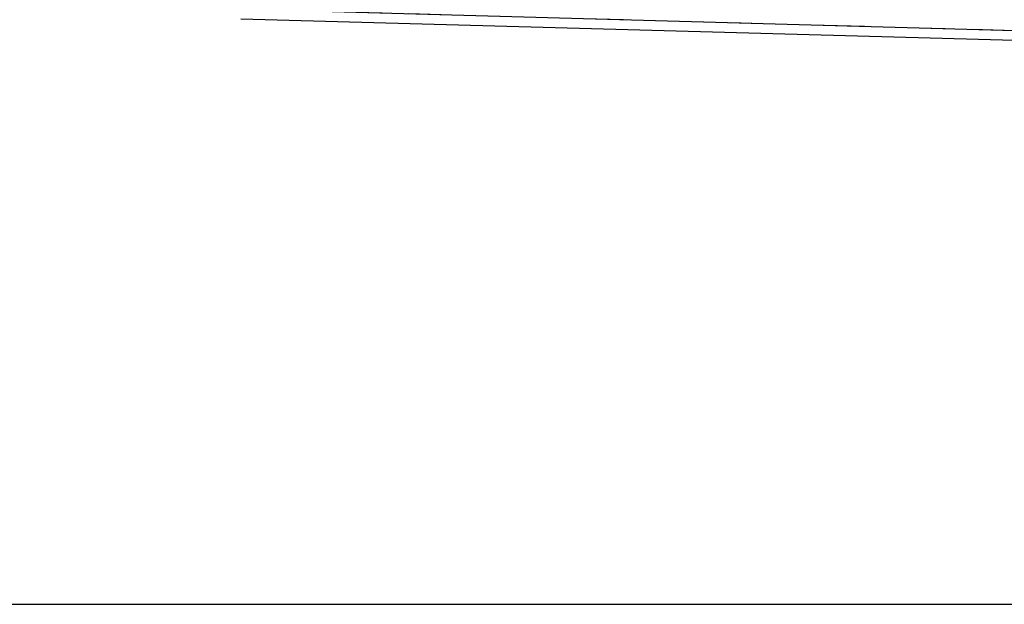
# Model space of a CAD drawing. Header units: millimetres. Extents: x 0 to 420, y 0 to 297.
# Tile 13 of 28: x 165 to 188, y 214 to 228. Entities that reach past the tile are written whole.
import ezdxf

# ---------------------------------------------------------------- set-up
doc = ezdxf.new("R2010")
doc.units = ezdxf.units.MM
doc.linetypes.add('HIDDEN', pattern=[1.905, 1.27, -0.635])
doc.layers.add('FORMATO', color=179, linetype='Continuous')
doc.styles.add('SLDTEXTSTYLE0', font='TXT', dxfattribs={"width": 0.75})
doc.dimstyles.new('SLDDIMSTYLE2', dxfattribs={"dimtxt": 3.5, "dimasz": 3.302, "dimexe": 0, "dimexo": 0.0625, "dimgap": 0.875, "dimtad": 1, "dimdec": 1, "dimrnd": 1e-09, "dimzin": 12, "dimdsep": 46, "dimtxsty": 'SLDTEXTSTYLE0', "dimsah": 1, "dimcen": 0.09, "dimadec": 0, "dimazin": 3, "dimtfac": 1, "dimtdec": 1, "dimtofl": 0, "dimtmove": 0, "dimatfit": 3, "dimfxl": 0, "dimfrac": 2, "dimtolj": 1, "dimtzin": 12, "dimarcsym": 0})

# ---------------------------------------------------------------- blocks, each defined once
blk = doc.blocks.new('_D_3')
at = {"layer": 'FORMATO'}
for p, q in [((205.36, 248.571), (238.138, 248.571)), ((237.138, 248.571), (237.138, 214.218)), ((128.555, 214.218), (238.138, 214.218))]:
    blk.add_line(p, q, dxfattribs=at)
for points in [[(237.138, 248.571), (236.63, 245.269), (237.646, 245.269)], [(237.138, 214.218), (237.646, 217.52), (236.63, 217.52)]]:
    blk.add_solid(points, dxfattribs=at)
at = {"layer": 'FORMATO', "insert": (232.626, 227.164), "char_height": 3.5, "attachment_point": 1, "rotation": 90, "style": 'SLDTEXTSTYLE0'}
blk.add_mtext('34.4', dxfattribs=at)

msp = doc.modelspace()

# ---------------------------------------------------------------- linework, layer by layer
at = {"color": 7, "linetype": 'Continuous', "lineweight": 25}
for p, q in [((170.1284, 228.3155), (195.0617, 227.6211)), ((169.9524, 228.089), (195.0553, 227.3899))]:
    msp.add_line(p, q, dxfattribs=at)
at = {"color": 7, "linetype": 'HIDDEN', "lineweight": 18}
msp.add_line((170.1284, 228.3155), (195.0617, 227.6211), dxfattribs=at)

# ---------------------------------------------------------------- dimensions: what is measured, and where the dimension line sits
at = {"layer": 'FORMATO'}
dim = msp.add_linear_dim(base=(237.1382, 214.2175), p1=(204.3605, 248.5706), p2=(127.5555, 214.2175), angle=90, dimstyle='SLDDIMSTYLE2', dxfattribs=at)
dim.commit()
dim.dimension.update_dxf_attribs({"geometry": '_D_3', "text_midpoint": (237.1382, 231.6899), "dimtype": 160})

doc.saveas('drawing.dxf')
